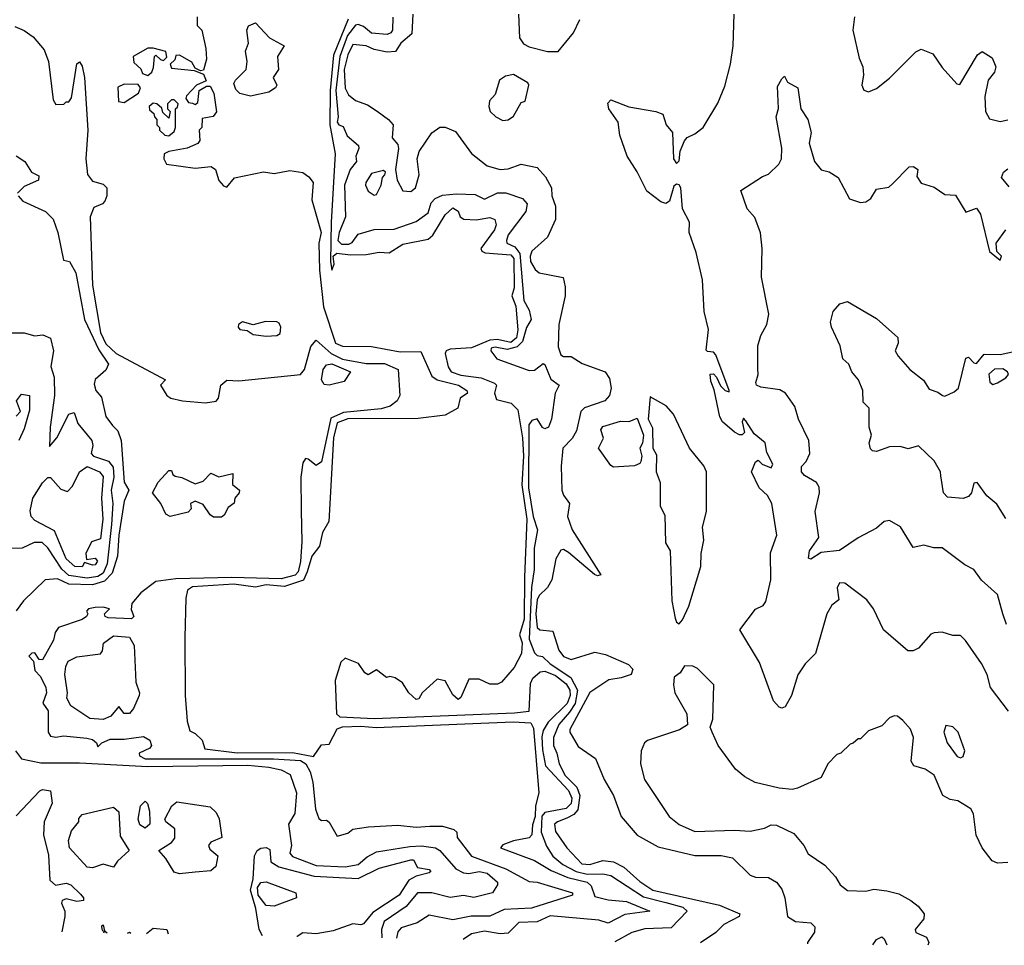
# Model space of a CAD drawing. Extents: x 1995148 to 2088947, y 769131 to 906009.
# Tile 65 of 256: x 2040488 to 2044231, y 770625 to 774145. Entities that reach past the tile are written whole.
import ezdxf

# ---------------------------------------------------------------- set-up
doc = ezdxf.new("R2010")
doc.units = 0

msp = doc.modelspace()

# ---------------------------------------------------------------- linework, layer by layer
at = {"layer": '0CON05XD'}
for points in [[(2041162.5, 774155), (2041162.5, 774122.5), (2041180, 774105), (2041196, 774035), (2041198.8, 773995), (2041187, 773953), (2041175, 773950), (2041155, 773960), (2041143, 773983), (2041095, 774010), (2041081.7, 774008.3), (2041078.3, 773991.7), (2041060, 773975), (2041065, 773960), (2041151.7, 773951.7), (2041187, 773937), (2041197.5, 773912.5), (2041160, 773895), (2041122.5, 773855), (2041120, 773845), (2041130, 773830), (2041145, 773827.5), (2041155, 773822.5), (2041165, 773830), (2041170, 773875), (2041198.3, 773891.7), (2041211.7, 773891.7), (2041226, 773865), (2041235.8, 773794.2), (2041223.6, 773776.4), (2041181.7, 773768.3), (2041180, 773735), (2041170, 773725), (2041173.3, 773685), (2041165, 773673.3), (2041125, 773656), (2041055, 773644), (2041036.7, 773635), (2041036, 773615), (2041046.7, 773595), (2041155, 773579.4), (2041216.4, 773586.4), (2041232.5, 773575), (2041245, 773533.3), (2041262.3, 773512.3), (2041275, 773507.5), (2041305, 773543.8), (2041415, 773565.8), (2041455, 773560), (2041515, 773571.2), (2041565, 773563.3), (2041587.6, 773547.6), (2041604.2, 773525), (2041599.2, 773459.2), (2041634, 773335), (2041625.8, 773294.2), (2041628.3, 773191.7), (2041643.2, 773053.2), (2041688.4, 772915), (2041715, 772903.4), (2041825, 772901.7), (2041935, 772881.9), (2042013, 772883), (2042055, 772788.8), (2042075.7, 772775), (2042155.6, 772755), (2042187.5, 772735), (2042190, 772725), (2042162.5, 772705), (2042153.2, 772666.8), (2042105, 772641.2), (2042002.3, 772627.7), (2041735, 772627.4), (2041695, 772611.9), (2041681, 772555), (2041663.2, 772236.8), (2041639.2, 772195), (2041627.7, 772142.3), (2041598.8, 772105), (2041580.6, 772045), (2041567.2, 772012.8), (2041495, 771989.1), (2041425, 771995.6), (2041385, 771987), (2041301.7, 771998.3), (2041145, 771987.9), (2041125.5, 771975), (2041119.2, 771945), (2041116.3, 771795), (2041116.6, 771575), (2041125, 771477.5), (2041135, 771440), (2041155, 771430), (2041181.2, 771405), (2041192.4, 771372.4), (2041315, 771356.9), (2041525, 771358.7), (2041605, 771343.3), (2041635, 771386.7), (2041665, 771390), (2041695, 771448.5), (2041714.8, 771455.3), (2041785, 771458.2), (2041843.4, 771453.4), (2042364.2, 771474.2), (2042431.2, 771471.2), (2042441.1, 771451.1), (2042461.3, 771205), (2042448.6, 771155), (2042448.1, 771115), (2042437.3, 771082.7), (2042435.2, 771044.8), (2042425, 771034.1), (2042365, 771022.3), (2042325, 771007.3), (2042316.2, 770995), (2042445, 770946.9), (2042509.1, 770909.1), (2042572.4, 770882.4), (2042645, 770864.5), (2042661.1, 770851.1), (2042675, 770810), (2042725, 770797.5), (2042795, 770791.1), (2042883.3, 770755), (2042788.5, 770741.5), (2042725, 770709.6), (2042690.3, 770720.3), (2042505, 770737.6), (2042455, 770713.6), (2042385, 770712.1), (2042345, 770671.1), (2042315, 770668.8), (2042255, 770678.8), (2042205, 770668.9), (2042174, 770646.9)], [(2041736.6, 774146.6), (2041680.4, 774009.6), (2041668.4, 773875), (2041667.2, 773745), (2041687.1, 773635), (2041672.1, 773375), (2041669.5, 773225), (2041675, 773192.5), (2041684, 773215), (2041680, 773245), (2041693.2, 773256.8), (2041745, 773250.8), (2041805, 773251.6), (2041855, 773260.9), (2041892.4, 773257.6), (2041945, 773291.1), (2042040.4, 773309.6), (2042058.5, 773325), (2042105, 773402.9), (2042135, 773428.8), (2042155, 773416.7), (2042162.5, 773395), (2042175.9, 773385.9), (2042223.1, 773383.1), (2042275, 773392.9), (2042294.4, 773384.4), (2042298.8, 773365), (2042292.9, 773345), (2042240.5, 773275), (2042244.4, 773265), (2042258, 773258), (2042306, 773254), (2042355, 773250), (2042366.1, 773236.1), (2042368, 773125), (2042359.2, 773095), (2042374.2, 773055), (2042381.6, 772965), (2042377.1, 772935), (2042355, 772917.6), (2042305, 772927.9), (2042275, 772926.4), (2042205, 772896.5), (2042125, 772891.4), (2042109.5, 772885), (2042105.5, 772875), (2042116.7, 772825), (2042128.1, 772805), (2042165, 772792.3), (2042242.6, 772782.6), (2042292.5, 772762.5), (2042300.6, 772755), (2042292.9, 772725), (2042300.7, 772700.7), (2042356, 772686), (2042381.5, 772661.5), (2042399, 772555), (2042403.2, 772485), (2042396.4, 772376.4), (2042415.4, 772245), (2042407.1, 772025), (2042406.1, 771865), (2042388.6, 771805), (2042398.2, 771775), (2042395.3, 771734.7), (2042368.3, 771681.7), (2042320, 771625), (2042305, 771617.5), (2042275, 771617.5), (2042235, 771637.5), (2042195, 771637.5), (2042165, 771567.5), (2042155, 771560), (2042135, 771577.5), (2042105, 771630), (2042075, 771637.5), (2042017.5, 771585), (2042005, 771562.5), (2041995, 771560), (2041967.5, 771585), (2041943, 771623), (2041915, 771642.5), (2041895, 771647.5), (2041883, 771643), (2041845, 771672.5), (2041813, 771653), (2041800.7, 771660.7), (2041776.1, 771696.1), (2041725, 771716.7), (2041708.3, 771701.7), (2041687.7, 771632.3), (2041691.8, 771505), (2041705, 771493.5), (2041835, 771487.9), (2042368.7, 771508.7), (2042424.3, 771515), (2042429.8, 771620.2), (2042439.2, 771640.8), (2042467.1, 771665), (2042485, 771667.8), (2042525, 771650.3), (2042565, 771619.8), (2042578.9, 771595), (2042580.4, 771575), (2042568.7, 771545), (2042497, 771473), (2042478.3, 771441.7), (2042472.8, 771417.2), (2042475, 771368.8), (2042487, 771307), (2042574, 771214), (2042586.9, 771185), (2042585, 771164.6), (2042566, 771145), (2042485, 771129.4), (2042473.4, 771116.6), (2042471, 771055), (2042491.3, 771001.3), (2042514.4, 770964.4), (2042552.2, 770932.2), (2042602.9, 770905), (2042645, 770895.5), (2042705, 770897.1), (2042735, 770890.4), (2042859, 770809), (2042945, 770787.3), (2043009.6, 770769.6), (2043026, 770755), (2042965, 770690.8), (2042865, 770687.3), (2042815, 770673.6), (2042751.1, 770638.1)], [(2041906, 774154), (2041904.7, 774105.3), (2041899.4, 774095), (2041885, 774088), (2041825, 774093.8), (2041795, 774118.9), (2041775, 774126), (2041765, 774123.2), (2041734.6, 774085), (2041705.6, 774005), (2041690.5, 773875), (2041699, 773775), (2041694.9, 773754.9), (2041701.1, 773745), (2041718.2, 773738.2), (2041733.2, 773703.2), (2041776, 773666), (2041776.9, 773655), (2041766.5, 773625), (2041768.5, 773605), (2041744.1, 773575), (2041722.5, 773515), (2041726.8, 773395), (2041702.2, 773335), (2041698.1, 773305), (2041710.8, 773290.8), (2041739.3, 773290.7), (2041752.5, 773297.5), (2041775, 773329.2), (2041835, 773346.2), (2041911.4, 773348.6), (2041995, 773377.1), (2042040.4, 773409.6), (2042052.4, 773447.6), (2042067.1, 773465), (2042095, 773476.7), (2042148, 773482), (2042219.5, 773479.5), (2042255, 773462.1), (2042305, 773486.1), (2042336.4, 773486.4), (2042400, 773465), (2042417.1, 773445), (2042412.5, 773415), (2042345, 773326.7), (2042338.2, 773305), (2042340, 773295), (2042370.4, 773280.4), (2042389.9, 773255), (2042405, 773076.7), (2042425, 773040), (2042432.5, 773005), (2042415, 772974.2), (2042399, 772921), (2042379.8, 772900.2), (2042341, 772891), (2042295, 772899.1), (2042280, 772895), (2042278.8, 772885), (2042302.5, 772855), (2042425, 772810.5), (2042445, 772811.9), (2042477.7, 772837.7), (2042485, 772833.3), (2042507.3, 772777.3), (2042538.6, 772755), (2042523.8, 772725), (2042510, 772625), (2042498.8, 772595), (2042485, 772588.8), (2042475, 772593.3), (2042455, 772626.9), (2042435, 772620.5), (2042423.4, 772603.4), (2042421.9, 772365), (2042440, 772255), (2042456.9, 772205), (2042443.4, 772135), (2042444.2, 772054.2), (2042433.6, 771985), (2042425, 771789.4), (2042445, 771737.5), (2042455, 771727.5), (2042475, 771723.1), (2042504.9, 771694.9), (2042583.6, 771643.6), (2042609.2, 771595), (2042599.5, 771545), (2042578.6, 771511.4), (2042537.2, 771465), (2042517.1, 771415), (2042517.1, 771385), (2042530.4, 771355), (2042538.3, 771315), (2042561.2, 771271.2), (2042605.8, 771225.8), (2042617.7, 771195), (2042610.4, 771139.6), (2042595, 771122.1), (2042568.5, 771108.5), (2042532, 771095), (2042521.4, 771085), (2042525, 771057.5), (2042568, 770995), (2042625.2, 770935.2), (2042655, 770932.1), (2042705, 770947), (2042745, 770942.4), (2042785, 770922.2), (2042845, 770868), (2042895, 770834.7), (2043147.8, 770777.8), (2043226.2, 770745), (2043223.8, 770735), (2043165, 770704.4), (2043135, 770673.1), (2043076.7, 770634.5)], [(2041982.9, 774165), (2041978.9, 774091.1), (2041937.1, 774055), (2041916.2, 774023.8), (2041885, 774021.2), (2041835, 774031.2), (2041805, 774045.8), (2041755, 774050.5), (2041735, 774011.5), (2041721.7, 773955), (2041725, 773884), (2041738.3, 773858.3), (2041765, 773837.8), (2041810.2, 773820.3), (2041846.4, 773796.4), (2041890.6, 773765), (2041908.1, 773745), (2041904, 773695), (2041925, 773670), (2041928.6, 773655), (2041916.2, 773575), (2041923.3, 773535), (2041945, 773494.2), (2041975, 773491.9), (2041992.2, 773505), (2042006.1, 773555), (2041998.7, 773615), (2042006.2, 773643.8), (2042055, 773714.2), (2042085, 773735.8), (2042105, 773736), (2042145, 773720), (2042205, 773636), (2042265, 773589.2), (2042315, 773574.4), (2042345, 773577.5), (2042394.5, 773595.5), (2042455, 773582.9), (2042486.7, 773546.7), (2042510, 773505), (2042511.5, 773475), (2042524.4, 773435), (2042525.5, 773385), (2042495, 773317.5), (2042434.4, 773265), (2042428.2, 773245), (2042430, 773225), (2042447.5, 773195), (2042462.3, 773182.3), (2042554, 773164), (2042561.7, 773128.3), (2042562.2, 773095), (2042537.5, 772985), (2042535, 772900), (2042545, 772870), (2042555, 772863.3), (2042585, 772864.2), (2042626.9, 772836.9), (2042714, 772805), (2042730.5, 772780.5), (2042736.4, 772743.6), (2042730, 772715), (2042712, 772695), (2042635, 772668.2), (2042621.5, 772655), (2042605, 772581.2), (2042587.8, 772552.2), (2042552.5, 772515), (2042546.4, 772446.4), (2042548.8, 772355), (2042555, 772336), (2042578.6, 772305), (2042571.2, 772255), (2042588.2, 772205), (2042696.7, 772033.3), (2042685, 772030), (2042673.3, 772035), (2042575, 772118.9), (2042555, 772129.4), (2042545, 772127.5), (2042525.6, 772095), (2042510.6, 772015), (2042495, 771986), (2042462.3, 771955), (2042455, 771938.8), (2042449.7, 771885), (2042455, 771833.8), (2042465, 771824.2), (2042515, 771820), (2042537.3, 771747.3), (2042555, 771722.5), (2042585, 771712.2), (2042675, 771740), (2042715, 771731.2), (2042802.7, 771692.7), (2042819.2, 771675), (2042812.5, 771655), (2042775, 771642), (2042727.5, 771635), (2042655, 771585.8), (2042580, 771445), (2042580, 771435), (2042611.5, 771381.5), (2042677.5, 771335), (2042710, 771255), (2042746, 771195), (2042774.2, 771114.2), (2042835, 771043.8), (2042915, 770999.4), (2043055, 770966.9), (2043155, 770966.4), (2043197.6, 770957.6), (2043265, 770892), (2043285, 770884), (2043335, 770883.3), (2043365.6, 770865.6), (2043385, 770838.8), (2043396.9, 770805), (2043406.7, 770735), (2043437.5, 770715), (2043495, 770710.8), (2043511.2, 770695), (2043509.4, 770675), (2043482.5, 770635), (2043482.4, 770630)], [(2042384.3, 774165), (2042388.6, 774075), (2042402.8, 774052.8), (2042425, 774041.4), (2042495, 774023.8), (2042535, 774023.3), (2042593.8, 774095), (2042618, 774145)], [(2044246.7, 771515), (2044178.8, 771605), (2044165.8, 771655), (2044145, 771696.7), (2044083.9, 771783.9), (2044065, 771802.5), (2044035, 771803.3), (2043995, 771816.2), (2043965, 771813.3), (2043952.3, 771807.7), (2043905, 771754.2), (2043885, 771744.3), (2043864.5, 771744.5), (2043772, 771825), (2043734, 771905), (2043708.3, 771938.3), (2043625, 772001.8), (2043605, 772003.5), (2043595.4, 771984.6), (2043601.7, 771938.3), (2043575, 771918), (2043556.9, 771885), (2043513.8, 771735), (2043473.8, 771695), (2043446.8, 771653.2), (2043422.5, 771575), (2043397.7, 771532.3), (2043385, 771526.7), (2043375, 771530), (2043354, 771555), (2043300.8, 771700.8), (2043226.2, 771825), (2043285, 771903.3), (2043315, 771916.7), (2043325, 771932.5), (2043343.5, 772015), (2043342.8, 772117.2), (2043366, 772185), (2043347.5, 772305), (2043331.2, 772335), (2043298.8, 772365), (2043270, 772425), (2043285, 772463.3), (2043295, 772470), (2043311.2, 772455), (2043345, 772440.8), (2043350.6, 772455), (2043328.9, 772498.9), (2043322.1, 772535), (2043279.8, 772569.8), (2043248.7, 772618.7), (2043240, 772630), (2043234.4, 772615.6), (2043243.8, 772575), (2043235, 772566.2), (2043225, 772566), (2043205, 772575.8), (2043159.2, 772615), (2043149.4, 772635), (2043127.5, 772737.5), (2043115, 772770), (2043113.3, 772796.7), (2043125, 772797.5), (2043136.7, 772785), (2043152.7, 772752.7), (2043170, 772735), (2043185, 772730), (2043185.5, 772735), (2043135, 772870), (2043125, 772880.8), (2043102.5, 772882.5), (2043098.3, 772888.3), (2043106.9, 772966.9), (2043090.5, 773035), (2043083.8, 773155), (2043059.3, 773259.3), (2043033.1, 773335), (2043034.4, 773375), (2043007.5, 773425), (2043001.1, 773505), (2042995, 773516.7), (2042985, 773519.5), (2042975, 773511.4), (2042958, 773455), (2042945, 773446.2), (2042925, 773452.5), (2042872.3, 773492.3), (2042835.9, 773565.9), (2042797.5, 773625), (2042770, 773705), (2042763.3, 773755), (2042727.5, 773805), (2042723.3, 773826.7), (2042735, 773840), (2042803.6, 773813.6), (2042905.9, 773795.9), (2042932.5, 773785), (2042946, 773745), (2042969.2, 773715), (2042973.8, 773615), (2042985, 773597.5), (2042995, 773607.5), (2042998.5, 773645), (2043015, 773684), (2043025, 773696.7), (2043055, 773710), (2043086.2, 773735), (2043142.4, 773827.6), (2043168.7, 773891.3), (2043190.8, 773975), (2043200.8, 774045), (2043203.8, 774165)], [(2043662, 774155), (2043655.7, 774105), (2043678.8, 773998.8), (2043693.3, 773965), (2043696.2, 773935), (2043690, 773895), (2043697, 773877), (2043715, 773870), (2043745, 773883.3), (2043795, 773922.5), (2043895, 774022.5), (2043915, 774032.5), (2043960, 774015), (2043995, 773962.5), (2044050.7, 773900.7), (2044061.7, 773898.3), (2044129.5, 774010.5), (2044146.7, 774023.3), (2044185, 773999.5), (2044198.8, 773965), (2044193.9, 773945), (2044169.6, 773915), (2044157, 773853), (2044159.5, 773795), (2044175, 773768), (2044215, 773757.1), (2044245, 773764.4)], [(2040469.1, 774119.1), (2040505, 774103.7), (2040539.4, 774079.4), (2040580.5, 774030.5), (2040597.2, 773985), (2040615, 773840), (2040625, 773822.5), (2040656.2, 773823.8), (2040665, 773832.5), (2040675, 773832.5), (2040685, 773847.5), (2040705, 773976.7), (2040715, 773983.8), (2040725, 773968), (2040734.3, 773925), (2040747.4, 773725), (2040740, 773615), (2040745.4, 773555.4), (2040765, 773530), (2040805, 773518.8), (2040818.8, 773505), (2040818.8, 773475), (2040811.2, 773455), (2040802.5, 773445), (2040769.3, 773430.7), (2040756.4, 773395), (2040764.8, 773135), (2040794.8, 772955), (2040815, 772912.5), (2040854.3, 772875), (2041042.5, 772775), (2041023.3, 772755), (2041047.5, 772715), (2041062.5, 772705), (2041107.5, 772695), (2041195, 772687.9), (2041235.4, 772694.6), (2041243.3, 772705), (2041252.5, 772755), (2041276.1, 772773.9), (2041320.9, 772770.9), (2041555, 772795.7), (2041571, 772815), (2041595, 772902), (2041615, 772925.8), (2041671.8, 772875), (2041715, 772853.5), (2041805, 772837), (2041875, 772837.5), (2041927.1, 772815), (2041933.3, 772715), (2041923.3, 772695), (2041896.2, 772675), (2041862.5, 772665), (2041719.3, 772650.7), (2041670.4, 772629.6), (2041635, 772463.3), (2041615, 772448.8), (2041585, 772474), (2041575, 772475.8), (2041565, 772460), (2041556.2, 772405), (2041558.3, 772278.3)], [(2041365, 773853.8), (2041325, 773863.3), (2041309.5, 773879.5), (2041301.7, 773901.7), (2041308, 773915), (2041349.5, 773955), (2041352.7, 773985), (2041346.5, 774025), (2041358.2, 774055), (2041351.4, 774105), (2041358.3, 774121.7), (2041385, 774132.5), (2041437.5, 774075), (2041493.3, 774045), (2041467.5, 774005), (2041472, 773955), (2041451.4, 773925), (2041466.2, 773895), (2041460, 773885), (2041435, 773868.8), (2041365, 773853.8)], [(2040975, 773932.5), (2040990, 773945), (2040997, 773963), (2041000, 774005), (2041005, 774010), (2041023, 773993), (2041035, 773990), (2041047.5, 774002.5), (2041043, 774023), (2040995, 774036.7), (2040975, 774036.2), (2040920, 774005), (2040921.7, 773981.7), (2040948.3, 773958.3), (2040955, 773940), (2040975, 773932.5)], [(2042325, 773761.2), (2042345, 773763.8), (2042365, 773777.5), (2042395, 773830), (2042410, 773835), (2042423.3, 773895), (2042420, 773905), (2042365, 773936.7), (2042335, 773930), (2042312.5, 773915), (2042295, 773860), (2042274, 773836), (2042271.2, 773815), (2042276.7, 773795), (2042297.5, 773775), (2042325, 773761.2)], [(2044240, 771845), (2044225.7, 771885.7), (2044205, 771958.8), (2044145, 772013.8), (2044115, 772054), (2044081.2, 772071.2), (2043995, 772136.2), (2043963.6, 772136.4), (2043925, 772146.2), (2043885, 772137.5), (2043835.9, 772215.9), (2043795, 772240), (2043775, 772236.2), (2043745, 772211.2), (2043675.8, 772174.2), (2043605, 772125.8), (2043535, 772118.9), (2043495, 772093.3), (2043486.7, 772096.7), (2043490, 772125), (2043525.8, 772175), (2043511.8, 772275), (2043528.1, 772345), (2043526.8, 772366.8), (2043517.5, 772385), (2043471.4, 772411.4), (2043460.5, 772425), (2043460.6, 772445), (2043478, 772465), (2043491.2, 772495), (2043488, 772545), (2043448.8, 772625), (2043434.2, 772674.2), (2043398.8, 772725), (2043377.3, 772737.3), (2043305, 772747.1), (2043288.8, 772755), (2043286.2, 772765), (2043296, 772795), (2043293.6, 772816.4), (2043293.8, 772905), (2043306.1, 772943.9), (2043328.8, 772985), (2043336.2, 773025), (2043308, 773165), (2043310.8, 773275), (2043304.1, 773334.1), (2043282.7, 773392.7), (2043254, 773425), (2043230, 773495), (2043311.7, 773548.3), (2043335, 773557.5), (2043373.8, 773595), (2043384, 773615), (2043385.8, 773655.8), (2043363.3, 773775), (2043373, 773807), (2043369.3, 773890.7), (2043385, 773920), (2043395, 773930), (2043407, 773907), (2043446.2, 773885), (2043457.5, 773805), (2043483.8, 773765), (2043496.7, 773715), (2043489.2, 773675), (2043510, 773605), (2043535, 773573.3), (2043565.9, 773565.9), (2043600, 773545), (2043643, 773463), (2043685, 773450), (2043705, 773452), (2043723.3, 773465), (2043745, 773500), (2043791.7, 773508.3), (2043807.7, 773522.3), (2043870, 773585), (2043886.4, 773586.4), (2043902.5, 773575), (2043898.3, 773548.3), (2043915, 773522.5), (2043965, 773507.5), (2044005, 773480), (2044045, 773477.5), (2044085, 773412.5), (2044125, 773427.5), (2044140, 773405), (2044175, 773262.5), (2044215, 773230), (2044220, 773245), (2044202.5, 773262.5), (2044200, 773295), (2044236.4, 773345)], [(2040885, 773830), (2040940, 773865), (2040947.5, 773885), (2040938.3, 773898.3), (2040885, 773900), (2040861.7, 773888.3), (2040863.6, 773833.6), (2040885, 773830)], [(2041055, 773702.5), (2041075, 773720), (2041080, 773735), (2041080, 773805), (2041088.3, 773811.7), (2041090, 773825), (2041075, 773840), (2041065, 773840), (2041050, 773825), (2041050, 773805), (2041060, 773795), (2041055, 773770), (2041031.7, 773791.7), (2041028.3, 773808.3), (2041010, 773825), (2040995, 773826.7), (2040980, 773815), (2040981.7, 773801.7), (2040998.3, 773788.3), (2041000, 773775), (2041010, 773765), (2041010, 773745), (2041020, 773735), (2041020, 773725), (2041040, 773705), (2041055, 773702.5)], [(2040475, 773626.7), (2040507.5, 773605), (2040532.5, 773565), (2040560.7, 773550.7), (2040560, 773535), (2040505, 773510), (2040480, 773485)], [(2041835, 773477.1), (2041845, 773480), (2041862.5, 773515), (2041866.7, 773545), (2041876.2, 773555), (2041878.8, 773565), (2041870.5, 773570.5), (2041825, 773559.4), (2041804.4, 773525), (2041802.5, 773515), (2041813.1, 773493.1), (2041835, 773477.1)], [(2044249.4, 773509.4), (2044220, 773545), (2044227.5, 773565), (2044245, 773578)], [(2040482.5, 773475), (2040500, 773455), (2040585.6, 773415.6), (2040615.6, 773385.6), (2040632.7, 773335), (2040655, 773230), (2040677.5, 773225), (2040701.7, 773181.7), (2040734.6, 773004.6), (2040789.5, 772889.5), (2040825.3, 772835), (2040815, 772811.4), (2040775, 772776.7), (2040771.2, 772758.8), (2040777.5, 772735), (2040798.8, 772708.8), (2040815.6, 772635.6), (2040840.9, 772600.9), (2040861.1, 772581.1), (2040874.4, 772545), (2040885.8, 772385.8), (2040902.5, 772355), (2040885.6, 772314.4), (2040864.8, 772185), (2040859.7, 772105), (2040840.2, 772039.8), (2040810.9, 772009.1), (2040765, 771995.4), (2040675, 771997.6), (2040632.1, 772017.9), (2040585, 772014.4), (2040502, 771935), (2040475, 771896.2)], [(2044237.5, 772247.5), (2044202.3, 772302.3), (2044164.3, 772334.3), (2044127.5, 772385), (2044115, 772382.5), (2044106.2, 772345), (2044095, 772332), (2044075, 772324.4), (2044015, 772329.2), (2044000, 772345), (2043989.5, 772410.5), (2043988.8, 772425), (2043965, 772466.7), (2043905, 772523.8), (2043865, 772512.5), (2043835, 772522), (2043795, 772520), (2043745, 772502), (2043730, 772505), (2043723, 772513), (2043717.5, 772535), (2043726.2, 772565), (2043718, 772595), (2043717, 772667), (2043695, 772690), (2043693.3, 772735), (2043676.2, 772775), (2043651.2, 772805), (2043640, 772835), (2043617.5, 772855), (2043606.7, 772905), (2043573.8, 772975), (2043570, 772995), (2043580, 773035), (2043606, 773064), (2043635, 773072.5), (2043745, 773008), (2043826.1, 772936.1), (2043828.1, 772915), (2043816.5, 772885), (2043827.5, 772865), (2043871.5, 772815), (2043924, 772774), (2043945, 772739.5), (2043978.3, 772728.3), (2043996.7, 772715), (2044005, 772713.3), (2044041.1, 772728.9), (2044056.8, 772743.2), (2044085, 772858), (2044095, 772861.2), (2044115, 772840), (2044125, 772837.5), (2044155, 772872.5), (2044215, 772871.9), (2044274.2, 772884.2)], [(2041425, 772941.2), (2041465, 772944.3), (2041478.3, 772951.7), (2041481.4, 772975), (2041475, 772990), (2041465.4, 772995.4), (2041422.6, 772997.4), (2041375, 772984), (2041335, 772995.3), (2041320, 772985), (2041318.1, 772975), (2041325, 772967.1), (2041353.3, 772963.3), (2041375, 772947.5), (2041425, 772941.2)], [(2040456.2, 772953.8), (2040505, 772953.8), (2040545, 772942.5), (2040575.9, 772945.9), (2040605, 772933.3), (2040616.2, 772885), (2040606.4, 772826.4), (2040619.2, 772785), (2040620, 772715), (2040603.3, 772595), (2040601.2, 772521.2), (2040629.6, 772555), (2040675, 772644.4), (2040695, 772651.2), (2040709.3, 772609.3), (2040762.9, 772545), (2040765.5, 772525), (2040759.4, 772495), (2040769.2, 772485), (2040825.8, 772465.8), (2040842.9, 772442.9), (2040845.3, 772404.7), (2040835.5, 772355), (2040842.6, 772305), (2040837, 772225), (2040821, 772075), (2040805, 772040), (2040785, 772027.7), (2040745, 772021.1), (2040675, 772031.5), (2040647.8, 772055), (2040595, 772136), (2040572.9, 772157.1), (2040543.2, 772156.8), (2040497.5, 772135), (2040455, 772134.3)], [(2041665, 772754.4), (2041645, 772757.5), (2041635.3, 772775.3), (2041641.1, 772815), (2041655, 772832.4), (2041675, 772836.4), (2041745.8, 772805), (2041721.7, 772768.3), (2041665, 772754.4)], [(2044187, 772757), (2044205, 772763.3), (2044237.5, 772782.5), (2044247.5, 772795), (2044243.3, 772805), (2044225, 772817.5), (2044194.1, 772815.9), (2044172.7, 772797.3), (2044176.2, 772766.2), (2044187, 772757)], [(2040475, 772637.1), (2040490.8, 772655), (2040475.6, 772695), (2040495, 772720.6), (2040525, 772716), (2040525, 772660), (2040505, 772588.8), (2040485, 772544)], [(2042995, 771847.5), (2043007.7, 771862.3), (2043031.2, 771915), (2043078, 772065), (2043078.8, 772115), (2043088.8, 772165), (2043083.3, 772215), (2043098.8, 772275), (2043099.2, 772425), (2043088.7, 772448.7), (2043034.2, 772515), (2042973.3, 772645), (2042946.1, 772676.1), (2042885, 772710), (2042877.5, 772625), (2042893.1, 772593.1), (2042894.8, 772515), (2042909.4, 772489.4), (2042907.2, 772425), (2042923.2, 772385), (2042922.7, 772295), (2042940.2, 772260.2), (2042943.7, 772155), (2042961.3, 772125), (2042966.6, 771935), (2042979.4, 771869.4), (2042985, 771853.3), (2042995, 771847.5)], [(2042745, 772443.3), (2042735, 772450), (2042688.8, 772515), (2042707.3, 772552.7), (2042696.7, 772585), (2042705, 772597.5), (2042772.3, 772617.7), (2042805, 772616.2), (2042835, 772630), (2042860, 772565), (2042855.9, 772534.1), (2042846, 772515), (2042853.3, 772485), (2042849.2, 772465), (2042845, 772456.7), (2042825, 772448), (2042765, 772443.8), (2042745, 772443.3)], [(2040725, 772064), (2040697.5, 772065), (2040665, 772094.2), (2040620.8, 772200.8), (2040545, 772240.5), (2040531.8, 772255), (2040527.4, 772277.4), (2040537.6, 772325), (2040575, 772383.3), (2040595, 772404), (2040605, 772403.3), (2040645, 772360), (2040670, 772350), (2040688.9, 772371.1), (2040716, 772425), (2040745, 772445.3), (2040791.2, 772425), (2040805, 772407.5), (2040799.2, 772325), (2040804.2, 772245), (2040795, 772170), (2040760.7, 772159.3), (2040740, 772115), (2040741.7, 772091.7), (2040775, 772097.5), (2040783.3, 772085), (2040775, 772072), (2040765, 772070), (2040735, 772080), (2040725, 772064)], [(2041255, 772253.3), (2041225, 772253.3), (2041212.3, 772262.3), (2041185, 772301.2), (2041155, 772313.3), (2041137.5, 772305), (2041140, 772285), (2041128.3, 772271.7), (2041060, 772255), (2041044.2, 772264.2), (2041024.4, 772304.4), (2040992.5, 772345), (2041014.2, 772385.8), (2041055, 772430), (2041065, 772430), (2041070, 772415), (2041079.3, 772409.3), (2041105, 772404), (2041155, 772380), (2041185, 772389.2), (2041215, 772420), (2041245, 772405.7), (2041298.8, 772418.8), (2041296.7, 772376.7), (2041323.3, 772355), (2041322.5, 772345), (2041306.2, 772325), (2041303.8, 772306.2), (2041280.4, 772289.6), (2041265, 772260), (2041255, 772253.3)], [(2041558.3, 772278.3), (2041561.2, 772158.8), (2041556, 772084), (2041546.2, 772045), (2041535, 772032.1), (2041481.6, 772018.4), (2041295, 772023.3), (2041081.9, 772018.1), (2041005, 772008), (2040948, 771965), (2040914.2, 771925), (2040911.4, 771901.4), (2040922.5, 771875), (2040913.6, 771866.4), (2040825, 771870), (2040812.5, 771875), (2040810, 771885), (2040830, 771905), (2040805, 771911.2), (2040775, 771909.2), (2040750, 771905), (2040742.5, 771895), (2040747.5, 771885), (2040742.5, 771875), (2040726, 771864), (2040635, 771833.8), (2040622.5, 771815), (2040616.7, 771785), (2040575, 771710), (2040561.7, 771711.7), (2040545, 771736.7), (2040534.1, 771735.9), (2040522.5, 771725), (2040540, 771705), (2040545, 771670), (2040567, 771647), (2040587.5, 771605), (2040590, 771585), (2040576.1, 771546.1), (2040595.9, 771515.9), (2040596.2, 771435), (2040605, 771420), (2040625, 771416.2), (2040655, 771421.2), (2040743, 771413), (2040765, 771407.5), (2040780, 771395), (2040785, 771380), (2040800, 771395), (2040831.7, 771408.3), (2040885, 771408.8), (2040959.2, 771419.2), (2040982.5, 771405), (2040988.8, 771385), (2040982.5, 771375), (2040942.5, 771355), (2040943.3, 771345), (2040965, 771334), (2041453.5, 771333.5), (2041555, 771327.1), (2041575.2, 771315), (2041592.8, 771285), (2041602.4, 771245), (2041612.7, 771142.7), (2041625, 771106.7), (2041635, 771100), (2041655, 771101.2), (2041665, 771093.8), (2041695, 771040), (2041735, 771050.8), (2041755, 771066.5), (2041814.2, 771075.8), (2041925, 771081.2), (2041995, 771074.7), (2042047.7, 771077.7), (2042095, 771077.5), (2042138.8, 771065), (2042150, 771055), (2042151.2, 771035), (2042205, 770963.6), (2042335.6, 770915.6), (2042425, 770867.7), (2042455, 770865.3), (2042590, 770825), (2042590, 770815), (2042434, 770766), (2042329.2, 770760.8), (2042275, 770736.1), (2042204.7, 770735.3), (2042135, 770722.3), (2042045, 770739.5), (2041999.1, 770710.9), (2041938.5, 770691.5), (2041925, 770676.2), (2041920.7, 770651.7)], [(2040805, 771483.3), (2040755, 771487.5), (2040682.5, 771535), (2040667.5, 771565), (2040670, 771585), (2040660, 771655), (2040663.3, 771685), (2040672.5, 771705), (2040705, 771722), (2040795, 771733.8), (2040803.3, 771745), (2040806.4, 771773.6), (2040845, 771801.2), (2040905, 771796.2), (2040923.8, 771765), (2040929.4, 771625), (2040944, 771585), (2040942, 771575), (2040921.2, 771525), (2040905, 771506.7), (2040885, 771506.7), (2040865, 771532.5), (2040835, 771496.7), (2040805, 771483.3)], [(2044245, 770940), (2044205, 770937.5), (2044185, 770946.7), (2044146.7, 770995), (2044124.1, 771044.1), (2044114.2, 771125), (2044104.3, 771144.3), (2044055, 771173.8), (2044025, 771180), (2043997.5, 771195), (2043965, 771272.5), (2043930, 771295), (2043887, 771307), (2043876.7, 771325), (2043886.2, 771415), (2043875, 771446.7), (2043845, 771480), (2043825, 771496.7), (2043813, 771497), (2043795, 771490), (2043765, 771460), (2043715, 771440), (2043685, 771410), (2043675, 771410), (2043657, 771393), (2043645, 771390), (2043610, 771355), (2043595, 771350), (2043560, 771315), (2043535, 771262.5), (2043445, 771222.5), (2043425, 771217.5), (2043375, 771222.5), (2043284.5, 771244.5), (2043245, 771266), (2043208.8, 771295), (2043143.8, 771385), (2043120, 771435), (2043112.5, 771455), (2043122.5, 771485), (2043126.7, 771615), (2043065, 771677.5), (2043046.4, 771686.4), (2043015, 771687.5), (2042998.8, 771661.2), (2042976.7, 771645), (2042974.1, 771615.9), (2042978, 771585), (2043023.8, 771505), (2043027, 771463), (2042995.9, 771444.1), (2042875, 771404.2), (2042862.9, 771395), (2042850, 771365), (2042848.6, 771315), (2042863.1, 771255), (2042957.5, 771115), (2042994.5, 771084.5), (2043055, 771058.1), (2043205, 771063.3), (2043265, 771059.5), (2043319.7, 771070.3), (2043345, 771083.3), (2043365, 771081.2), (2043430.5, 771050.5), (2043468.8, 771005), (2043485, 770973.3), (2043549.2, 770929.2), (2043590, 770885), (2043607.5, 770855), (2043635, 770833.3), (2043705, 770831.2), (2043735, 770838), (2043785, 770832.5), (2043830.3, 770820.3), (2043875.5, 770795.5), (2043904.2, 770774.2), (2043926, 770745), (2043925.8, 770725), (2043892, 770685), (2043895, 770674.2), (2043935.5, 770655.5), (2043944, 770635), (2043940.4, 770624.9)], [(2044065, 771337.5), (2044075, 771343.3), (2044081.2, 771365), (2044055.5, 771435.5), (2044035, 771455.8), (2044009.3, 771460.7), (2044000.6, 771435), (2044014.4, 771395), (2044052.3, 771342.3), (2044065, 771337.5)], [(2040471.7, 771365), (2040495, 771333.4), (2040568.9, 771318.9), (2040715, 771318.2), (2040975, 771304.8), (2041355, 771309.4), (2041435, 771302.9), (2041482.3, 771292.3), (2041516, 771275), (2041540, 771205), (2041534.2, 771125.8), (2041510, 771085), (2041521.5, 771005), (2041515.6, 770975), (2041525, 770962.3), (2041615, 770928.1), (2041725, 770922.8), (2041775, 770931.8), (2041809, 770961), (2041845, 770980.6), (2041971.2, 771001.2), (2042015, 771003.6), (2042068.9, 770995), (2042085.5, 770985), (2042146.1, 770916.1), (2042175, 770900.8), (2042195, 770898.4), (2042234.2, 770905.8), (2042265, 770899.1), (2042304, 770865), (2042304, 770855), (2042286, 770825), (2042215, 770806.2), (2042175, 770814.1), (2042125, 770807.3), (2042055, 770824), (2042000.8, 770825), (2041957.8, 770772.2), (2041873.4, 770715), (2041864, 770685), (2041865.3, 770652.8)], [(2040475, 771116.7), (2040565, 771212.5), (2040575, 771217.5), (2040605, 771212.5), (2040612, 771165), (2040581.2, 771095), (2040578, 771045), (2040597.7, 770967.7), (2040602.9, 770872.9), (2040623.6, 770853.6), (2040665, 770861.2), (2040682.5, 770855), (2040719.3, 770819.3), (2040730, 770805), (2040730, 770795), (2040705, 770792), (2040665, 770801.2), (2040650, 770795), (2040646.7, 770785), (2040660, 770755), (2040660, 770735), (2040648.6, 770675.8)], [(2040765, 770920), (2040745, 770922.5), (2040677.5, 770995), (2040673, 771023), (2040685, 771060), (2040712.5, 771095), (2040713, 771107), (2040725, 771122.5), (2040845, 771150), (2040865, 771132.5), (2040870.3, 771040.3), (2040903.8, 770985), (2040860, 770945), (2040845, 770922.5), (2040805, 770933.3), (2040765, 770920)], [(2040965, 771070), (2040945, 771082.5), (2040938.8, 771105), (2040946.7, 771155), (2040965, 771172.5), (2040973.6, 771163.6), (2040981.2, 771135), (2040982.5, 771095), (2040982.5, 771085), (2040965, 771070)], [(2041095, 770896.7), (2041075, 770902.5), (2041043.3, 770955), (2041017.5, 770985), (2041065, 771015.6), (2041077.6, 771032.4), (2041077.7, 771067.7), (2041043.3, 771095), (2041040, 771105), (2041066.7, 771155), (2041085, 771170), (2041211.7, 771151.7), (2041235, 771130), (2041246.1, 771106.1), (2041256, 771035), (2041215, 771016.5), (2041205.6, 771005), (2041210.4, 770990.4), (2041241.2, 770965), (2041233.3, 770925), (2041215, 770907.5), (2041155, 770902.5), (2041095, 770896.7)], [(2041411.4, 770661.4), (2041398.8, 770685), (2041386, 770765), (2041365.8, 770835), (2041375, 770877.5), (2041381.1, 770965), (2041390.7, 770985), (2041405, 770994.2), (2041425, 770996.6), (2041438.9, 770988.9), (2041442.7, 770942.7), (2041472.8, 770922.8), (2041608.1, 770888.1), (2041775, 770879.5), (2041855, 770918.8), (2041975, 770950), (2041985, 770950), (2042000.3, 770920.3), (2042045, 770913.8), (2042050.8, 770905), (2042045, 770900), (2041995, 770887.5), (2041967.8, 770872.2), (2041931.1, 770815), (2041830.5, 770749.5), (2041795, 770707.1), (2041785, 770702.2), (2041755, 770706.9), (2041680.2, 770679.8), (2041615, 770668), (2041565, 770672.1), (2041543.1, 770658.9), (2041541.9, 770658.9)], [(2041455, 770774), (2041425, 770775.7), (2041395, 770815.9), (2041391.8, 770845), (2041405, 770863.6), (2041425, 770866.3), (2041537.5, 770825), (2041540, 770805), (2041455, 770774)], [(2040807.9, 770672.8), (2040810, 770680), (2040805, 770677.5), (2040801.2, 770685), (2040800.7, 770699.3), (2040805, 770702.5), (2040810, 770680), (2040820.8, 770672.6)], [(2040898.4, 770671.1), (2040905, 770674.4), (2040910.8, 770670.9)], [(2040969.7, 770669.7), (2040995, 770690), (2041047.5, 770685), (2041052.2, 770668.2)], [(2043731.2, 770627.2), (2043745, 770647.5), (2043765, 770657.5), (2043775, 770650), (2043784.2, 770626.6)]]:
    msp.add_lwpolyline(points, dxfattribs=at)

doc.saveas('drawing.dxf')
